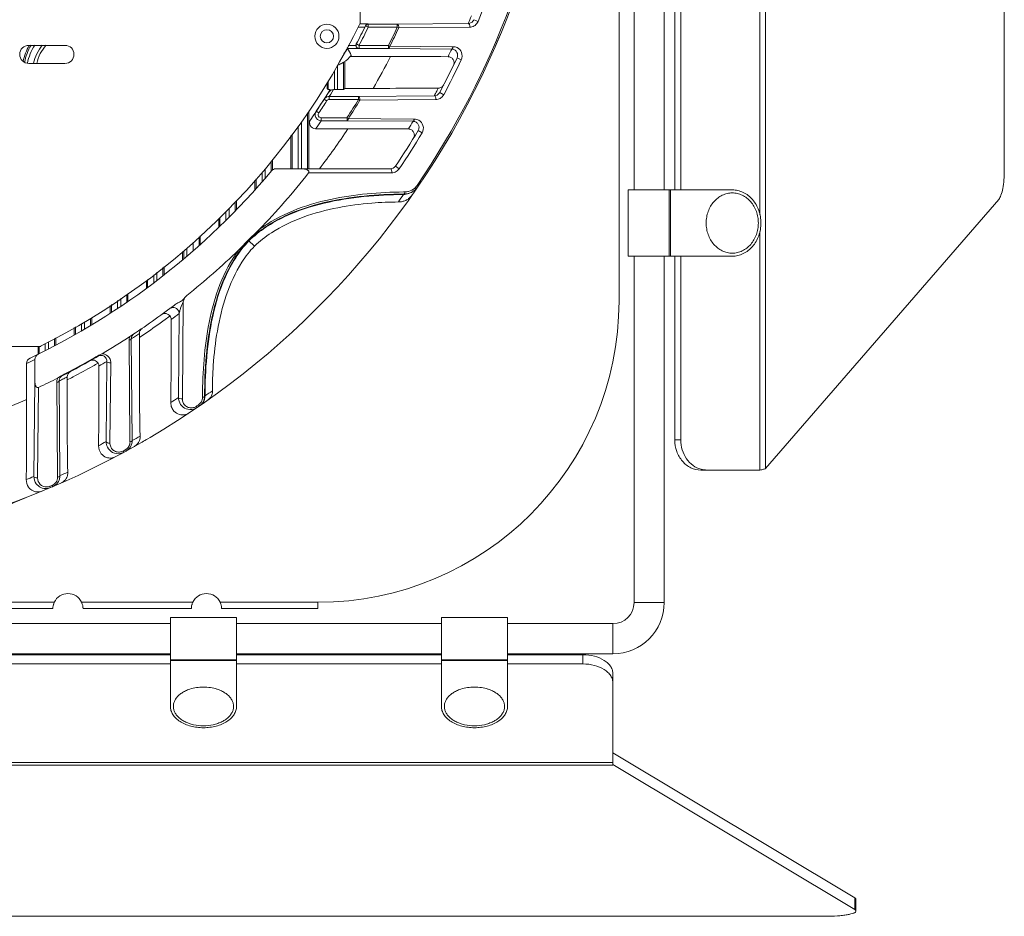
# Model space of a CAD drawing. Header units: millimetres. Extents: x 29170 to 33192, y 579 to 3108.
# Tile 5 of 256: x 29432 to 29596, y 579 to 728. Entities that reach past the tile are written whole.
import ezdxf

# ---------------------------------------------------------------- set-up
doc = ezdxf.new("R2010")
doc.units = ezdxf.units.MM
doc.layers.add('细实线', color=7, linetype='Continuous', lineweight=13)

msp = doc.modelspace()

# ---------------------------------------------------------------- linework, layer by layer
at = {"layer": '细实线'}
for p, q in [((29595.896, 702.688), (29595.896, 855.238)), ((29488.918, 727.117), (29488.918, 830.809)), ((29541.181, 769.463), (29541.181, 699.463)), ((29542.181, 769.463), (29542.181, 699.463)), ((29539.418, 699.463), (29539.418, 761.963)), ((29531.918, 681.013), (29531.918, 753.113)), ((29555.32, 695.351), (29555.32, 749.963)), ((29556.252, 653.21), (29556.252, 749.963)), ((29534.418, 699.463), (29534.418, 742.266)), ((29507.814, 727.719), (29508.522, 727.429)), ((29489.732, 726.506), (29488.588, 726.506)), ((29490.289, 727.006), (29488.858, 727.006)), ((29489.823, 726.691), (29490.272, 726.471)), ((29490.272, 726.971), (29490.289, 727.006)), ((29490.272, 726.971), (29495.102, 726.971)), ((29490.272, 726.471), (29490.272, 726.971)), ((29490.272, 726.471), (29495.105, 726.471)), ((29495.101, 726.971), (29495.101, 726.471)), ((29495.101, 726.471), (29495.341, 726.359)), ((29495.102, 726.971), (29506.885, 727.088)), ((29495.342, 726.36), (29507.129, 726.485)), ((29433.918, 723.463), (29439.918, 723.463)), ((29486.867, 722.919), (29488.725, 722.919)), ((29486.919, 723.419), (29488.23, 723.419)), ((29488.744, 723.454), (29488.301, 723.686)), ((29493.604, 723.454), (29488.744, 723.454)), ((29488.744, 722.954), (29488.744, 723.454)), ((29493.64, 722.954), (29488.744, 722.954)), ((29493.876, 723.335), (29493.64, 723.454)), ((29493.64, 723.454), (29493.64, 722.954)), ((29504.138, 722.85), (29493.64, 722.954)), ((29504.141, 723.242), (29493.877, 723.336)), ((29504.379, 723.24), (29504.141, 723.242)), ((29493.98, 721.601), (29487.277, 721.601)), ((29505.031, 721.4), (29505.723, 721.074)), ((29439.918, 720.463), (29433.918, 720.463)), ((29485.185, 716.106), (29485.185, 720.17)), ((29486.185, 716.123), (29486.185, 720.648)), ((29486.386, 716.324), (29486.386, 720.794)), ((29484.651, 719.223), (29484.651, 716.106)), ((29483.45, 717.284), (29483.45, 716.324)), ((29483.651, 716.123), (29483.45, 716.324)), ((29483.651, 717.593), (29483.651, 716.123)), ((29484.517, 716.106), (29484.293, 715.752)), ((29485.185, 716.106), (29484.651, 716.106)), ((29486.386, 716.324), (29486.185, 716.123)), ((29491.08, 716.324), (29486.386, 716.324)), ((29482.954, 714.513), (29481.637, 712.513)), ((29482.954, 714.513), (29483.374, 714.242)), ((29484.055, 715.377), (29483.795, 714.971)), ((29483.795, 714.971), (29488.66, 714.971)), ((29483.795, 714.971), (29483.795, 714.471)), ((29483.795, 714.471), (29488.682, 714.471)), ((29484.277, 715.725), (29484.055, 715.377)), ((29484.293, 715.752), (29484.277, 715.725)), ((29488.66, 714.971), (29501.252, 715.09)), ((29488.66, 714.971), (29488.66, 714.471)), ((29488.66, 714.471), (29488.886, 714.333)), ((29502.14, 715.629), (29502.816, 715.271)), ((29488.887, 714.335), (29501.485, 714.463)), ((29480.185, 702.963), (29480.185, 712.269)), ((29480.386, 712.578), (29480.386, 702.963)), ((29481.637, 712.513), (29482.052, 712.233)), ((29486.716, 711.454), (29482.466, 711.454)), ((29482.466, 710.954), (29482.466, 711.454)), ((29486.982, 711.31), (29486.759, 711.454)), ((29486.759, 711.454), (29486.759, 710.954)), ((29497.724, 711.219), (29486.982, 711.311)), ((29497.949, 711.217), (29497.724, 711.219)), ((29478.651, 710.024), (29478.651, 702.963)), ((29479.185, 702.963), (29479.185, 710.733)), ((29481.542, 709.601), (29486.908, 709.601)), ((29486.76, 710.954), (29482.466, 710.954)), ((29497.721, 710.852), (29486.76, 710.954)), ((29477.45, 708.471), (29477.45, 702.963)), ((29477.651, 702.963), (29477.651, 708.731)), ((29498.562, 709.311), (29499.218, 708.916)), ((29474.185, 704.252), (29474.185, 702.604)), ((29474.386, 704.511), (29474.386, 702.784)), ((29494.792, 703.403), (29495.426, 702.975)), ((29472.651, 702.383), (29472.651, 700.802)), ((29473.185, 701.42), (29473.185, 702.968)), ((29474.956, 702.963), (29493.963, 702.963)), ((29480.379, 702.299), (29494.181, 702.312)), ((29471.45, 701.067), (29471.45, 699.445)), ((29471.651, 699.669), (29471.651, 701.287)), ((29498.383, 700.21), (29498.578, 700.077)), ((29496.11, 698.7), (29496.162, 698.78)), ((29496.155, 699.124), (29496.37, 699.127)), ((29533.418, 699.463), (29550.725, 699.463)), ((29533.418, 699.463), (29533.418, 688.463)), ((29540.235, 699.463), (29540.235, 688.463)), ((29540.459, 699.463), (29540.459, 688.463)), ((29468.185, 697.491), (29468.185, 695.954)), ((29468.386, 696.161), (29468.386, 697.711)), ((29556.252, 653.21), (29594.972, 697.897)), ((29465.651, 693.427), (29465.651, 694.897)), ((29466.651, 694.406), (29466.651, 695.827)), ((29467.185, 696.396), (29467.185, 694.939)), ((29465.45, 694.71), (29465.45, 693.234)), ((29462.185, 691.672), (29462.185, 690.269)), ((29462.386, 690.386), (29462.386, 691.859)), ((29555.32, 652.963), (29555.32, 692.574)), ((29461.185, 690.741), (29461.185, 689.323)), ((29471.374, 690.13), (29470.414, 691.089)), ((29459.45, 689.165), (29459.45, 687.837)), ((29459.659, 688.014), (29459.659, 689.33)), ((29460.159, 689.787), (29460.159, 688.678)), ((29460.159, 688.678), (29460.159, 688.438)), ((29550.725, 688.463), (29533.418, 688.463)), ((29534.418, 630.963), (29534.418, 688.463)), ((29539.418, 630.963), (29539.418, 688.463)), ((29541.181, 688.463), (29541.181, 657.963)), ((29542.181, 688.463), (29542.181, 657.963)), ((29456.386, 685.35), (29456.386, 686.747)), ((29454.651, 685.378), (29454.651, 684.013)), ((29455.185, 684.419), (29455.185, 685.8)), ((29456.185, 685.192), (29456.185, 686.589)), ((29453.45, 684.43), (29453.45, 683.118)), ((29453.651, 684.589), (29453.651, 683.266)), ((29450.185, 680.799), (29450.185, 682.103)), ((29450.386, 681.002), (29450.386, 682.236)), ((29447.45, 680.285), (29447.45, 678.98)), ((29447.651, 680.418), (29447.651, 679.11)), ((29448.651, 681.083), (29448.651, 679.765)), ((29449.185, 680.174), (29449.185, 681.438)), ((29459.412, 664.795), (29459.569, 680.894)), ((29458.764, 665.015), (29458.887, 678.94)), ((29442.651, 677.266), (29442.651, 676.04)), ((29443.185, 676.353), (29443.185, 677.561)), ((29444.185, 676.946), (29444.185, 678.115)), ((29444.386, 677.067), (29444.386, 678.249)), ((29441.45, 676.602), (29441.45, 675.353)), ((29441.651, 676.713), (29441.651, 675.467)), ((29452.28, 674.985), (29452.28, 675.639)), ((29436.651, 673.948), (29436.651, 672.785)), ((29437.185, 673.057), (29437.185, 674.243)), ((29438.185, 673.575), (29438.185, 674.796)), ((29438.386, 673.681), (29438.386, 674.907)), ((29450.574, 674.518), (29450.716, 657.858)), ((29450.93, 674.74), (29451.089, 657.862)), ((29451.641, 675.21), (29451.619, 675.196)), ((29330.062, 673.463), (29435.774, 673.463)), ((29435.45, 673.463), (29435.45, 672.185)), ((29435.651, 673.463), (29435.651, 672.284)), ((29435.774, 673.463), (29435.918, 673.463)), ((29435.918, 673.542), (29435.918, 673.463)), ((29433.557, 670.642), (29433.557, 664.679)), ((29434.918, 671.301), (29434.918, 667.652)), ((29445.409, 671.861), (29445.367, 671.933)), ((29446.763, 657.684), (29446.889, 670.983)), ((29447.387, 657.45), (29447.524, 670.755)), ((29434.761, 651.9), (29434.918, 667.652)), ((29438.55, 667.485), (29438.692, 652.035)), ((29438.87, 668.314), (29438.753, 668.245)), ((29439.119, 668.493), (29438.87, 668.314)), ((29438.932, 667.723), (29439.087, 652.039)), ((29439.467, 668.608), (29439.429, 668.683)), ((29440.28, 667.912), (29440.28, 668.417)), ((29435.362, 651.655), (29435.523, 666.674)), ((29462.237, 663.6), (29462.104, 663.794)), ((29462.751, 665.226), (29462.749, 665.009)), ((29463.177, 665.273), (29463.097, 665.22)), ((29461.805, 663.437), (29461.734, 663.541)), ((29461.867, 663.347), (29461.805, 663.437)), ((29461.867, 663.347), (29462.237, 663.6)), ((29450.716, 657.858), (29450.718, 657.631)), ((29541.181, 657.963), (29542.181, 657.963)), ((29449.693, 655.913), (29449.581, 656.12)), ((29449.693, 655.913), (29450.056, 656.111)), ((29450.056, 656.111), (29449.944, 656.318)), ((29545.511, 652.963), (29546.511, 652.963)), ((29546.511, 652.963), (29555.32, 652.963)), ((29438.692, 652.035), (29438.694, 651.796)), ((29437.519, 650.049), (29437.427, 650.265)), ((29437.519, 650.049), (29437.882, 650.204)), ((29437.882, 650.204), (29437.79, 650.42)), ((29438.149, 631.013), (29419.687, 631.013)), ((29437.918, 629.963), (29419.918, 629.963)), ((29437.918, 629.97), (29437.918, 629.966)), ((29437.918, 629.966), (29437.918, 629.97)), ((29437.918, 629.966), (29437.918, 629.963)), ((29461.149, 631.013), (29442.687, 631.013)), ((29442.918, 629.993), (29442.918, 629.963)), ((29442.918, 629.963), (29442.918, 629.966)), ((29460.918, 629.963), (29442.918, 629.963)), ((29460.918, 629.97), (29460.918, 629.966)), ((29460.918, 629.966), (29460.918, 629.97)), ((29460.918, 629.966), (29460.918, 629.963)), ((29481.918, 631.013), (29465.687, 631.013)), ((29465.918, 629.993), (29465.918, 629.963)), ((29465.918, 629.963), (29465.918, 629.966)), ((29481.918, 629.963), (29465.918, 629.963)), ((29481.918, 629.963), (29481.918, 631.013)), ((29534.418, 630.963), (29539.418, 630.963)), ((29457.418, 628.463), (29468.418, 628.463)), ((29457.418, 613.727), (29457.418, 628.463)), ((29468.418, 628.463), (29468.418, 613.727)), ((29502.418, 628.463), (29513.418, 628.463)), ((29502.418, 613.727), (29502.418, 628.463)), ((29513.418, 628.463), (29513.418, 613.727)), ((29419.615, 627.463), (29457.418, 627.463)), ((29468.418, 627.463), (29502.418, 627.463)), ((29513.418, 627.463), (29530.918, 627.463)), ((29530.918, 627.463), (29530.918, 622.463)), ((29399.918, 622.463), (29457.418, 622.463)), ((29457.418, 622.308), (29399.918, 622.308)), ((29457.418, 621.463), (29468.418, 621.463)), ((29457.418, 621.347), (29468.418, 621.347)), ((29468.418, 622.463), (29502.418, 622.463)), ((29502.418, 622.308), (29468.418, 622.308)), ((29502.418, 621.463), (29513.418, 621.463)), ((29502.418, 621.347), (29513.418, 621.347)), ((29513.418, 622.463), (29530.918, 622.463)), ((29525.918, 622.308), (29513.418, 622.308)), ((29525.918, 622.308), (29525.918, 620.776)), ((29457.418, 620.776), (29308.418, 620.776)), ((29502.418, 620.776), (29468.418, 620.776)), ((29525.918, 620.776), (29513.418, 620.776)), ((29530.918, 619.094), (29530.918, 617.562)), ((29530.918, 603.971), (29530.918, 617.562)), ((29571.067, 581.964), (29530.918, 606.033)), ((29234.918, 604.408), (29530.918, 604.408)), ((29234.918, 603.971), (29530.918, 603.971)), ((29571.067, 579.995), (29530.918, 604.064)), ((29571.067, 581.964), (29571.067, 579.995)), ((29571.264, 581.723), (29571.264, 579.753)), ((29199.572, 578.885), (29566.264, 578.885))]:
    msp.add_line(p, q, dxfattribs=at)
for radius in [2, 1.1]:
    msp.add_circle((29483.418, 724.963), radius, dxfattribs=at)
for centre, radius, start, end in [((29382.918, 778.963), 140, 214.31294, 355.47232), ((29382.918, 778.963), 139.765, 325.70416, 353.46892), ((29382.918, 778.963), 135.765, 337.69216, 340.31583), ((29382.917, 777.963), 134.001, 337.68729, 338.27186), ((29382.918, 778.963), 118, 296.61106, 333.93616), ((29382.918, 778.963), 119, 332.32164, 333.94344), ((29382.918, 778.963), 119.5, 332.32169, 333.94344), ((29490.272, 726.472), 0.5, 89.98014, 153.94932), ((29490.298, 726.492), 0.515, 91.02241, 153.91625), ((29382.918, 778.963), 123.857, 333.36642, 334.92549), ((29382.918, 778.963), 124.122, 333.37423, 334.92539), ((29507.112, 728.011), 1.526, 270.64536, 299.18107), ((29507.11, 728.014), 1.53, 299.17806, 305.87175), ((29382.918, 778.963), 140, 336.56702, 337.46238), ((29433.918, 721.963), 1.5, 90, 270), ((29441.808, 718.963), 9.012, 150.2394, 168.37921), ((29441.808, 718.963), 8.759, 149.0018, 169.05311), ((29441.808, 718.963), 8.259, 146.75789, 169.29826), ((29441.808, 718.963), 7.25, 141.19089, 167.9542), ((29441.808, 718.963), 6.75, 137.68575, 167.09285), ((29439.918, 721.963), 1.5, 270, 90), ((29483.418, 724.963), 4.009, 314.08395, 329.35093), ((29473.117, 715.084), 15.825, 29.67617, 30.4623), ((29488.743, 723.454), 0.5, 152.32439, 225.90241), ((29382.917, 779.963), 134.001, 334.16897, 334.7727), ((29504.123, 721.869), 0.982, 83.56995, 89.14252), ((29483.393, 724.991), 5.163, 302.73823, 321.85319), ((29405.423, 766.818), 99.432, 329.48144, 332.95141), ((29495.232, -626.704), 1348.306, 89.647392, 90.053202), ((29382.918, 778.963), 135, 332.02183, 334.76149), ((29382.918, 778.963), 135.765, 332.02183, 334.76149), ((29382.918, 778.963), 119, 325.27224, 328.11826), ((29382.918, 777.963), 134, 332.39785, 332.62907), ((29483.796, 713.971), 1.001, 140.06646, 147.20335), ((29483.795, 713.97), 1.002, 109.35103, 117.74764), ((29483.796, 713.964), 1.007, 90.06158, 109.27695), ((29484.506, 715.121), 0.984, 108.6063, 125.31216), ((29382.918, 778.963), 123.857, 326.96063, 328.6265), ((29382.918, 777.963), 134, 332.01744, 332.39785), ((29501.469, 715.992), 1.529, 270.61427, 299.61407), ((29501.477, 715.982), 1.516, 322.83287, 329.67641), ((29501.489, 715.975), 1.502, 329.67655, 332.02), ((29382.918, 778.963), 119.5, 326.05445, 327.2077), ((29382.918, 778.963), 124.122, 326.97221, 328.62203), ((29482.471, 711.954), 1.005, 164.10709, 182.04611), ((29482.473, 711.955), 1.007, 182.14531, 199.54368), ((29482.473, 711.951), 1.007, 150.56998, 164.00988), ((29482.471, 711.957), 1.005, 199.64258, 216.1869), ((29482.461, 711.958), 0.994, 146.06308, 150.56559), ((29482.466, 711.954), 0.5, 146.05471, 231.7441), ((29481.542, 710.601), 1, 145.26846, 269.98613), ((29382.917, 777.964), 120.001, 325.27206, 326.05436), ((29392.108, 772.39), 113.709, 322.36911, 326.48258), ((29488.229, -817.243), 1526.845, 89.672988, 90.049575), ((29382.917, 779.963), 134.001, 328.31385, 328.95229), ((29497.707, 709.875), 0.977, 84.48885, 89.18855), ((29382.918, 778.963), 135, 325.96484, 328.93972), ((29382.918, 778.963), 135.765, 325.96484, 328.93972), ((29493.963, 703.963), 1, 270, 325.96484), ((29382.918, 778.963), 119, 295.48801, 320.08379), ((29382.918, 778.963), 124, 316.02872, 321.81105), ((29474.956, 701.963), 1, 90, 140.08379), ((29494.18, 703.814), 1.502, 270.05663, 300.02274), ((29496.338, 701.595), 2.469, 284.99687, 312.42994), ((29496.31, 701.626), 2.511, 312.44067, 324.3716), ((29496.034, 701.716), 3.025, 312.39329, 321.33624), ((29496.096, 701.771), 3.004, 312.47387, 325.68038), ((29496.333, 701.609), 2.483, 324.37166, 325.69558), ((29496.072, 701.685), 2.975, 321.34177, 325.66802), ((29372.314, 780.513), 148.387, 325.96354, 326.54048), ((29496.048, 701.722), 3.023, 271.1697, 289.21735), ((29496.129, 701.726), 2.946, 270.64645, 275.51818), ((29496.343, 701.586), 2.459, 270.63163, 284.94889), ((29496.128, 701.738), 2.959, 275.51649, 285.01726), ((29496.126, 701.74), 2.961, 285.047, 312.46249), ((29495.364, 700.184), 2.704, 306.57742, 324.97753), ((29496.048, 701.707), 3.008, 289.31704, 307.45273), ((29496.051, 701.698), 3, 307.51771, 312.39606), ((29382.918, 778.963), 124, 308.52596, 313.79613), ((29382.911, 778.978), 124.017, 303.13591, 307.31635), ((29481.918, 681.013), 50, 270, 0), ((29456.557, 677.948), 1, 36.53316, 126.09731), ((29397.891, 758.049), 99.286, 306.21992, 306.79604), ((29383.219, 779.132), 125.556, 306.30413, 307.06132), ((29397.897, 758.041), 99.276, 303.90074, 306.21981), ((29382.581, 778.845), 124.537, 303.67857, 304.03257), ((29453.28, 675.639), 1, 124.24625, 180.00256), ((29397.888, 758.055), 99.293, 303.21555, 303.9006), ((29382.918, 778.963), 124, 300.63273, 303.13702), ((29452.049, 674.53), 1.474, 171.91724, 180.4667), ((29452.054, 674.528), 1.48, 156.02755, 171.87364), ((29382.576, 778.852), 124.545, 303.28672, 303.6667), ((29451.904, 674.754), 0.974, 170.58873, 180.77968), ((29435.918, 671.301), 1, 116.20028, 180.00463), ((29445.908, 671.008), 0.988, 101.87576, 110.83734), ((29445.906, 671.023), 0.974, 64.91024, 101.92958), ((29446.043, 670.793), 1.474, 47.56075, 87.77611), ((29434.557, 670.642), 1, 115.47768, 180.00482), ((29381.918, 778.963), 120, 295.48785, 296.21019), ((29382.911, 778.978), 124.016, 297.13165, 300.26172), ((29382.911, 778.976), 123.931, 297.8313, 299.54287), ((29382.911, 778.976), 123.931, 299.54292, 300.26197), ((29382.912, 778.975), 124.016, 299.54293, 300.26186), ((29444.557, 670.21), 1, 30.08394, 119.54877), ((29395.386, 756.502), 99.316, 299.67621, 300.25176), ((29445.912, 670.998), 0.999, 110.85521, 120.25511), ((29383.278, 779.056), 125.404, 299.7767, 300.48044), ((29382.912, 778.975), 123.93, 297.1318, 297.83126), ((29382.912, 778.975), 124.016, 297.13171, 297.83105), ((29441.28, 668.417), 1, 117.82176, 180.0041), ((29395.39, 756.496), 99.309, 297.51567, 299.67611), ((29382.918, 778.963), 124, 295.10223, 296.76158), ((29440.028, 667.499), 1.478, 172.2307, 180.50832), ((29382.52, 778.937), 124.703, 296.89547, 297.30083), ((29439.909, 667.737), 0.978, 170.71343, 180.83383), ((29439.906, 667.737), 0.974, 143.88704, 170.68885), ((29382.525, 778.929), 124.694, 297.30083, 297.59204), ((29395.383, 756.511), 99.325, 296.87324, 297.51557), ((29380.248, 788.285), 148.354, 303.98598, 304.56964), ((29392.908, 755.328), 99.346, 290.8576, 294.15233), ((29380.918, 778.964), 138.001, 303.70367, 304.33991), ((29460.782, 665.001), 2.018, 179.59771, 215.03132), ((29382.918, 778.963), 139.765, 304.32731, 304.51112), ((29461.257, 665.025), 1.494, 304.52638, 306.8905), ((29461.18, 665.293), 1.994, 304.56277, 311.49779), ((29382.918, 778.963), 140, 304.5493, 304.916), ((29461.165, 665.311), 2.018, 311.48825, 316.2119), ((29461.276, 665.015), 1.474, 331.49404, 359.75037), ((29461.174, 665.302), 2.005, 316.2053, 322.75267), ((29461.172, 665.301), 2.006, 322.82313, 341.01333), ((29461.118, 665.234), 1.98, 331.49392, 345.36367), ((29461.119, 665.231), 1.978, 345.42011, 359.66939), ((29461.161, 665.301), 2.016, 341.11392, 359.21534), ((29460.738, 665.003), 2.005, 285.28065, 304.27522), ((29380.918, 778.964), 138.001, 297.89932, 298.49842), ((29449.24, 657.618), 1.479, 344.38669, 0.48336), ((29449.108, 657.851), 1.982, 328.76056, 344.29338), ((29449.105, 657.849), 1.983, 344.37067, 0.37709), ((29384.917, 778.964), 138.001, 298.6528, 299.27231), ((29450.457, 658.515), 1.939, 346.17647, 2.05258), ((29382.918, 778.963), 140, 299.79888, 300.2501), ((29448.737, 657.679), 2.007, 280.35953, 298.42963), ((29448.862, 657.447), 1.509, 280.35802, 298.43656), ((29382.918, 778.963), 139.765, 298.48725, 298.65658), ((29449.236, 657.621), 1.483, 328.75368, 344.29747), ((29450.6, 658.438), 1.772, 299.32676, 308.36008), ((29384.917, 778.964), 138.001, 293.11226, 293.70059), ((29438.432, 652.536), 1.957, 344.58155, 1.93633), ((29546.515, 656.759), 3.796, 255.29234, 269.94045), ((29380.918, 778.964), 138.001, 292.39191, 292.96493), ((29437.211, 651.787), 1.484, 325.69765, 342.76649), ((29437.212, 651.783), 1.482, 342.88144, 0.51244), ((29437.104, 652.028), 1.984, 325.66673, 342.72179), ((29437.099, 652.026), 1.988, 342.82398, 0.38591), ((29438.57, 652.457), 1.794, 293.79959, 309.06656), ((29436.743, 651.868), 1.976, 216.53777, 274.74406), ((29436.739, 651.894), 2.003, 274.79067, 292.91719), ((29382.918, 778.963), 140, 292.90863, 293.28093), ((29382.918, 778.963), 139.765, 292.95491, 293.1165), ((29455.702, 592.677), 60, 111.87505, 142.78798), ((29440.418, 629.963), 2.5, 24.83459, 155.16541), ((29463.418, 629.963), 2.5, 24.83459, 155.16541), ((29440.577, 629.961), 2.659, 178.88652, 179.38706), ((29440.524, 629.962), 2.606, 178.88932, 179.38934), ((29440.463, 629.961), 2.545, 179.35145, 179.7997), ((29440.358, 629.962), 2.44, 179.34766, 179.8092), ((29440.36, 629.964), 2.442, 177.4263, 178.86256), ((29440.327, 629.965), 2.409, 177.42383, 178.87137), ((29440.453, 629.96), 2.535, 176.11554, 177.44081), ((29440.421, 629.963), 2.503, 174.36663, 176.11717), ((29440.419, 629.963), 2.501, 165.67399, 174.35911), ((29440.436, 629.957), 2.519, 162.25082, 165.65132), ((29440.417, 629.964), 2.499, 160.53604, 162.26247), ((29440.414, 629.964), 2.496, 155.16118, 160.52476), ((29440.42, 629.964), 2.497, 17.74654, 24.83376), ((29440.422, 629.963), 2.496, 5.71361, 17.76692), ((29440.413, 629.962), 2.505, 4.04674, 5.71794), ((29440.413, 629.962), 2.505, 2.682, 4.04493), ((29440.434, 629.963), 2.484, 1.30074, 2.68532), ((29440.285, 629.96), 2.633, 0.69859, 1.28758), ((29440.312, 629.961), 2.606, 0.70545, 1.28364), ((29440.872, 629.965), 2.046, 0.03256, 0.78791), ((29463.577, 629.961), 2.659, 178.88652, 179.38706), ((29463.524, 629.962), 2.606, 178.88932, 179.38934), ((29463.463, 629.961), 2.545, 179.35145, 179.7997), ((29463.358, 629.962), 2.44, 179.34766, 179.8092), ((29463.36, 629.964), 2.442, 177.4263, 178.86256), ((29463.327, 629.965), 2.409, 177.42383, 178.87137), ((29463.453, 629.96), 2.535, 176.11554, 177.44081), ((29463.421, 629.963), 2.503, 174.36663, 176.11717), ((29463.419, 629.963), 2.501, 165.67399, 174.35911), ((29463.436, 629.957), 2.519, 162.25082, 165.65132), ((29463.417, 629.964), 2.499, 160.53604, 162.26247), ((29463.414, 629.964), 2.496, 155.16118, 160.52476), ((29463.42, 629.964), 2.497, 17.74654, 24.83376), ((29463.422, 629.963), 2.496, 5.71369, 17.76692), ((29463.413, 629.962), 2.505, 4.04686, 5.71802), ((29463.413, 629.962), 2.505, 2.68208, 4.04505), ((29463.434, 629.963), 2.484, 1.30082, 2.6854), ((29463.285, 629.96), 2.633, 0.69863, 1.28766), ((29463.312, 629.961), 2.606, 0.70549, 1.28372), ((29463.872, 629.965), 2.046, 0.03256, 0.78795), ((29530.918, 630.963), 8.5, 270, 0), ((29530.918, 630.963), 3.5, 270, 0), ((29462.646, 610.492), 6.417, 107.89105, 108.18154), ((29463.191, 610.492), 6.417, 71.81846, 72.10895), ((29507.646, 610.492), 6.417, 107.89105, 108.18154), ((29508.191, 610.492), 6.417, 71.81846, 72.10895)]:
    msp.add_arc(centre, radius, start, end, dxfattribs=at)
for centre, start_param, end_param in [((29484.651, 716.123), -3.1241394, -2.3254361), ((29484.651, 716.123), -1.7048684, -1.5707963), ((29485.185, 716.123), -1.5707963, -0.0174533)]:
    msp.add_ellipse(centre, major_axis=(1, 0), ratio=0.0174551, start_param=start_param, end_param=end_param, dxfattribs=at)
for points, knots in [([(29506.885, 727.088), (29507.065, 727.091), (29507.461, 727.203), (29507.734, 727.524), (29507.814, 727.719)], [0, 0, 0, 0, 0.4607793, 1, 1, 1, 1]), ([(29495.341, 726.359), (29495.357, 726.431), (29495.347, 726.579), (29495.304, 726.795), (29495.191, 726.968), (29495.101, 726.971)], [0, 0, 0, 0, 0.3161166, 0.6123745, 1, 1, 1, 1]), ([(29506.885, 727.088), (29506.974, 727.086), (29507.136, 726.845), (29507.142, 726.624), (29507.129, 726.485)], [0, 0, 0, 0, 0.3909357, 1, 1, 1, 1]), ([(29488.725, 722.919), (29488.689, 722.92), (29488.535, 722.94), (29488.39, 723.036), (29488.323, 723.134)], [0, 0, 0, 0, 0.2357308, 1, 1, 1, 1]), ([(29493.64, 722.954), (29493.668, 722.955), (29493.82, 723.024), (29493.86, 723.208), (29493.876, 723.335)], [0, 0, 0, 0, 0.1793325, 1, 1, 1, 1]), ([(29504.138, 722.85), (29504.166, 722.851), (29504.322, 722.922), (29504.363, 723.11), (29504.379, 723.24)], [0, 0, 0, 0, 0.1800448, 1, 1, 1, 1]), ([(29505.014, 722.3), (29504.938, 722.448), (29504.714, 722.707), (29504.393, 722.826), (29504.233, 722.844)], [0, 0, 0, 0, 0.5090725, 1, 1, 1, 1]), ([(29505.723, 721.074), (29505.894, 721.437), (29505.929, 722.304), (29505.352, 722.923), (29505.026, 723.084)], [0, 0, 0, 0, 0.5244638, 1, 1, 1, 1]), ([(29504.423, 720.128), (29504.5, 720.286), (29504.567, 720.642), (29504.396, 721.139), (29504.024, 721.489), (29503.693, 721.575), (29503.529, 721.576)], [0, 0, 0, 0, 0.2632817, 0.5130347, 0.754956, 1, 1, 1, 1]), ([(29505.031, 721.4), (29505.101, 721.548), (29505.163, 721.864), (29505.08, 722.171), (29505.014, 722.3)], [0, 0, 0, 0, 0.5302482, 1, 1, 1, 1]), ([(29485.185, 720.17), (29485.311, 720.216), (29485.492, 720.29), (29485.719, 720.397), (29485.866, 720.474), (29485.99, 720.538), (29486.086, 720.6), (29486.146, 720.62), (29486.177, 720.653), (29486.185, 720.649)], [0, 0, 0, 0, 0.3608728, 0.5279232, 0.6787687, 0.8083124, 0.9097054, 0.9755415, 1, 1, 1, 1]), ([(29491.08, 716.324), (29492.003, 716.324), (29495.615, 716.326), (29499.227, 716.335), (29501.917, 716.356)], [0, 0, 0, 0, 0.2553025, 1, 1, 1, 1]), ([(29501.917, 716.356), (29502.092, 716.358), (29502.459, 716.458), (29502.722, 716.737), (29502.807, 716.902)], [0, 0, 0, 0, 0.4863041, 1, 1, 1, 1]), ([(29483.678, 715.651), (29483.691, 715.672), (29483.763, 715.775), (29483.855, 715.865), (29483.937, 715.924)], [0, 0, 0, 0, 0.1947413, 1, 1, 1, 1]), ([(29488.886, 714.333), (29488.905, 714.406), (29488.897, 714.561), (29488.858, 714.781), (29488.751, 714.967), (29488.66, 714.971)], [0, 0, 0, 0, 0.3166202, 0.6165138, 1, 1, 1, 1]), ([(29501.252, 715.09), (29501.419, 715.092), (29501.781, 715.187), (29502.05, 715.46), (29502.14, 715.629)], [0, 0, 0, 0, 0.4638115, 1, 1, 1, 1]), ([(29501.252, 715.09), (29501.343, 715.087), (29501.499, 714.829), (29501.502, 714.606), (29501.485, 714.463)], [0, 0, 0, 0, 0.387598, 1, 1, 1, 1]), ([(29486.759, 710.954), (29486.785, 710.955), (29486.926, 711.02), (29486.964, 711.191), (29486.982, 711.31)], [0, 0, 0, 0, 0.1762555, 1, 1, 1, 1]), ([(29497.721, 710.852), (29497.748, 710.853), (29497.893, 710.919), (29497.932, 711.095), (29497.949, 711.217)], [0, 0, 0, 0, 0.1776217, 1, 1, 1, 1]), ([(29497.786, 708.038), (29497.883, 708.195), (29497.987, 708.562), (29497.842, 709.094), (29497.465, 709.479), (29497.117, 709.576), (29496.944, 709.577)], [0, 0, 0, 0, 0.2628432, 0.5117231, 0.7535158, 1, 1, 1, 1]), ([(29498.583, 710.324), (29498.506, 710.467), (29498.28, 710.718), (29497.961, 710.832), (29497.801, 710.847)], [0, 0, 0, 0, 0.5026257, 1, 1, 1, 1]), ([(29498.562, 709.311), (29498.659, 709.471), (29498.755, 709.83), (29498.661, 710.181), (29498.583, 710.324)], [0, 0, 0, 0, 0.5350303, 1, 1, 1, 1]), ([(29499.218, 708.916), (29499.432, 709.271), (29499.547, 710.167), (29498.988, 710.845), (29498.66, 711.029)], [0, 0, 0, 0, 0.5247568, 1, 1, 1, 1]), ([(29480.379, 702.299), (29480.417, 702.348), (29480.47, 702.477), (29480.374, 702.657), (29480.219, 702.767), (29479.99, 702.873), (29479.683, 702.945), (29479.432, 702.963), (29479.306, 702.963)], [0, 0, 0, 0, 0.1237916, 0.2482668, 0.3738109, 0.4990836, 0.7494669, 1, 1, 1, 1]), ([(29493.963, 702.963), (29494.055, 702.963), (29494.206, 702.684), (29494.203, 702.46), (29494.181, 702.312)], [0, 0, 0, 0, 0.3809745, 1, 1, 1, 1]), ([(29594.972, 697.897), (29595.048, 697.984), (29595.189, 698.209), (29595.442, 698.805), (29595.68, 699.788), (29595.856, 701.161), (29595.896, 702.163), (29595.896, 702.688)], [0, 0, 0, 0, 0.0703902, 0.1598841, 0.39245, 0.6811912, 1, 1, 1, 1]), ([(29470.414, 691.089), (29472.151, 692.746), (29476.199, 695.357), (29482.854, 697.512), (29489.54, 698.549), (29493.972, 698.758), (29496.162, 698.78)], [0, 0, 0, 0, 0.2624566, 0.5156046, 0.7605318, 1, 1, 1, 1]), ([(29470.472, 691.031), (29472.201, 692.679), (29476.229, 695.278), (29482.853, 697.428), (29489.512, 698.466), (29493.927, 698.678), (29496.109, 698.7)], [0, 0, 0, 0, 0.262227, 0.5153996, 0.760419, 1, 1, 1, 1]), ([(29472.159, 692.87), (29475.593, 695.437), (29481.795, 697.717), (29490.055, 698.899), (29494.137, 699.098), (29496.155, 699.124)], [0, 0, 0, 0, 0.5126049, 0.7587802, 1, 1, 1, 1]), ([(29496.37, 699.127), (29496.363, 699.08), (29496.339, 698.953), (29496.254, 698.784), (29496.162, 698.78)], [0, 0, 0, 0, 0.3389255, 1, 1, 1, 1]), ([(29546.395, 693.963), (29546.395, 694.289), (29546.451, 694.94), (29546.696, 695.88), (29547.096, 696.748), (29547.635, 697.511), (29548.294, 698.139), (29549.049, 698.608), (29549.87, 698.897), (29550.725, 698.995), (29551.581, 698.897), (29552.402, 698.608), (29553.156, 698.139), (29553.815, 697.511), (29554.355, 696.748), (29554.755, 695.88), (29555, 694.94), (29555.056, 694.289), (29555.056, 693.963)], [0, 0, 0, 0, 0.0668213, 0.1330134, 0.1980295, 0.2614758, 0.3231777, 0.3832232, 0.4419693, 0.5, 0.5580307, 0.6167768, 0.6768223, 0.7385242, 0.8019705, 0.8669866, 0.9331787, 1, 1, 1, 1]), ([(29550.725, 699.463), (29551.037, 699.463), (29551.667, 699.391), (29552.57, 699.072), (29553.4, 698.557), (29554.124, 697.866), (29554.718, 697.027), (29555.307, 695.747), (29555.61, 693.963), (29555.307, 692.178), (29554.718, 690.899), (29554.124, 690.059), (29553.4, 689.368), (29552.57, 688.853), (29551.667, 688.535), (29551.037, 688.463), (29550.725, 688.463)], [0, 0, 0, 0, 0.0580896, 0.116891, 0.176996, 0.2387584, 0.302267, 0.3673471, 0.5, 0.6326529, 0.697733, 0.7612416, 0.823004, 0.883109, 0.9419104, 1, 1, 1, 1]), ([(29474.204, 692.355), (29477.492, 694.497), (29483.207, 696.357), (29490.425, 697.299), (29493.801, 697.458), (29495.279, 697.458)], [0, 0, 0, 0, 0.5378293, 0.7973477, 1, 1, 1, 1]), ([(29496.19, 697.604), (29496.121, 697.581), (29495.825, 697.495), (29495.514, 697.458), (29495.279, 697.458)], [0, 0, 0, 0, 0.2369286, 1, 1, 1, 1]), ([(29496.976, 698.013), (29496.919, 697.971), (29496.675, 697.803), (29496.404, 697.675), (29496.19, 697.604)], [0, 0, 0, 0, 0.2387075, 1, 1, 1, 1]), ([(29546.395, 693.963), (29546.395, 693.636), (29546.451, 692.985), (29546.696, 692.045), (29547.096, 691.177), (29547.635, 690.414), (29548.294, 689.786), (29549.049, 689.318), (29549.87, 689.028), (29550.725, 688.93), (29551.581, 689.028), (29552.402, 689.318), (29553.156, 689.786), (29553.815, 690.414), (29554.355, 691.177), (29554.755, 692.045), (29555, 692.985), (29555.056, 693.636), (29555.056, 693.963)], [0, 0, 0, 0, 0.0668213, 0.1330134, 0.1980295, 0.2614758, 0.3231777, 0.3832232, 0.4419693, 0.5, 0.5580307, 0.6167768, 0.6768223, 0.7385242, 0.8019705, 0.8669866, 0.9331787, 1, 1, 1, 1]), ([(29470.353, 691.149), (29470.651, 691.439), (29471.256, 692.01), (29471.871, 692.571), (29472.159, 692.87)], [0, 0, 0, 0, 0.4999992, 1, 1, 1, 1]), ([(29470.414, 691.089), (29468.757, 689.349), (29466.219, 685.242), (29464.212, 678.548), (29463.273, 671.849), (29463.104, 667.413), (29463.097, 665.22)], [0, 0, 0, 0, 0.262561, 0.515416, 0.760296, 1, 1, 1, 1]), ([(29463.177, 665.274), (29463.184, 667.458), (29463.357, 671.875), (29464.296, 678.547), (29466.297, 685.212), (29468.825, 689.299), (29470.472, 691.031)], [0, 0, 0, 0, 0.2397498, 0.4847198, 0.7376141, 1, 1, 1, 1]), ([(29468.738, 689.459), (29469.019, 689.728), (29469.546, 690.304), (29470.081, 690.87), (29470.353, 691.149)], [0, 0, 0, 0, 0.4999999, 1, 1, 1, 1]), ([(29470.421, 691.096), (29470.419, 691.099), (29470.407, 691.091), (29470.394, 691.108), (29470.377, 691.126), (29470.361, 691.141), (29470.353, 691.149)], [0, 0, 0, 0, 0.1064255, 0.2977026, 0.5969044, 1, 1, 1, 1]), ([(29468.738, 689.459), (29466.167, 685.996), (29464.012, 679.689), (29462.927, 671.37), (29462.764, 667.258), (29462.751, 665.226)], [0, 0, 0, 0, 0.512401, 0.7585753, 1, 1, 1, 1]), ([(29469.297, 687.465), (29468.195, 685.753), (29466.511, 682.002), (29465.119, 676.157), (29464.529, 670.835), (29464.403, 667.515), (29464.425, 666.125)], [0, 0, 0, 0, 0.2758657, 0.5504048, 0.8115999, 1, 1, 1, 1]), ([(29458.092, 680.348), (29458.267, 680.481), (29458.648, 680.705), (29459.141, 680.95), (29459.497, 681.214), (29459.788, 681.544), (29459.982, 681.817), (29460.154, 681.954)], [0, 0, 0, 0, 0.2500379, 0.5001949, 0.625242, 0.7502829, 1, 1, 1, 1]), ([(29460.154, 681.954), (29459.991, 681.824), (29459.73, 681.486), (29459.618, 681.089), (29459.569, 680.894)], [0, 0, 0, 0, 0.5098095, 1, 1, 1, 1]), ([(29458.887, 678.94), (29458.891, 679.079), (29458.976, 679.38), (29459.186, 680.036), (29459.399, 680.549), (29459.569, 680.894)], [0, 0, 0, 0, 0.201502, 0.4448371, 1, 1, 1, 1]), ([(29458.887, 678.94), (29458.887, 679.122), (29458.782, 679.494), (29458.358, 679.88), (29457.794, 679.989), (29457.433, 679.849), (29457.288, 679.74)], [0, 0, 0, 0, 0.2500747, 0.5000367, 0.7499734, 1, 1, 1, 1]), ([(29457.494, 664.158), (29457.509, 665.201), (29457.55, 669.798), (29457.556, 674.395), (29457.556, 677.948)], [0, 0, 0, 0, 0.2269385, 1, 1, 1, 1]), ([(29451.371, 675.57), (29451.311, 675.53), (29451.105, 675.36), (29450.975, 675.104), (29450.943, 674.913)], [0, 0, 0, 0, 0.2707115, 1, 1, 1, 1]), ([(29450.93, 674.74), (29450.929, 674.715), (29450.864, 674.573), (29450.693, 674.535), (29450.574, 674.518)], [0, 0, 0, 0, 0.1763088, 1, 1, 1, 1]), ([(29452.28, 674.985), (29452.28, 671.918), (29452.283, 667.453), (29452.325, 661.987), (29452.359, 659.587), (29452.394, 658.585)], [0, 0, 0, 0, 0.5610942, 0.8165337, 1, 1, 1, 1]), ([(29446.1, 672.267), (29445.985, 672.198), (29445.727, 672.113), (29445.483, 672.001), (29445.367, 671.933)], [0, 0, 0, 0, 0.5000011, 1, 1, 1, 1]), ([(29446.812, 671.385), (29446.744, 671.55), (29446.585, 671.754), (29446.376, 671.877), (29446.319, 671.904)], [0, 0, 0, 0, 0.7385891, 1, 1, 1, 1]), ([(29446.889, 670.983), (29446.892, 670.892), (29447.156, 670.739), (29447.38, 670.737), (29447.524, 670.755)], [0, 0, 0, 0, 0.3860816, 1, 1, 1, 1]), ([(29447.524, 670.755), (29447.527, 670.966), (29447.442, 671.39), (29447.191, 671.742), (29447.038, 671.882)], [0, 0, 0, 0, 0.5037654, 1, 1, 1, 1]), ([(29445.491, 657.002), (29445.507, 657.982), (29445.55, 662.384), (29445.556, 666.787), (29445.557, 670.21)], [0, 0, 0, 0, 0.2224913, 1, 1, 1, 1]), ([(29434.918, 667.652), (29434.918, 667.542), (29434.935, 667.322), (29435.005, 667.053), (29435.103, 666.855), (29435.206, 666.724), (29435.354, 666.634), (29435.473, 666.651), (29435.523, 666.674)], [0, 0, 0, 0, 0.2500102, 0.499839, 0.6249466, 0.7500191, 0.8750759, 1, 1, 1, 1]), ([(29438.932, 667.723), (29438.931, 667.694), (29438.862, 667.542), (29438.678, 667.502), (29438.55, 667.485)], [0, 0, 0, 0, 0.1793726, 1, 1, 1, 1]), ([(29440.388, 652.602), (29440.357, 653.549), (29440.323, 655.794), (29440.284, 660.898), (29440.28, 665.054), (29440.28, 667.912)], [0, 0, 0, 0, 0.185682, 0.4399702, 1, 1, 1, 1]), ([(29464.425, 666.125), (29464.427, 666.049), (29464.415, 665.766), (29464.339, 665.487), (29464.252, 665.3)], [0, 0, 0, 0, 0.270222, 1, 1, 1, 1]), ([(29433.488, 651.368), (29433.524, 653.454), (29433.549, 657.891), (29433.557, 662.328), (29433.557, 664.679)], [0, 0, 0, 0, 0.470092, 1, 1, 1, 1]), ([(29460.455, 662.395), (29460.253, 662.261), (29459.747, 662.06), (29458.832, 662.116), (29458.058, 662.615), (29457.59, 663.362), (29457.49, 663.879), (29457.494, 664.158)], [0, 0, 0, 0, 0.1742366, 0.377802, 0.6350504, 0.7996795, 1, 1, 1, 1]), ([(29458.764, 665.015), (29458.767, 664.923), (29459.041, 664.776), (29459.266, 664.776), (29459.412, 664.795)], [0, 0, 0, 0, 0.3839743, 1, 1, 1, 1]), ([(29461.266, 663.069), (29460.873, 662.962), (29460.018, 663), (29459.353, 663.526), (29459.13, 663.843)], [0, 0, 0, 0, 0.5123866, 1, 1, 1, 1]), ([(29461.283, 663.332), (29461.048, 663.268), (29460.556, 663.259), (29459.922, 663.58), (29459.504, 664.126), (29459.41, 664.573), (29459.412, 664.795)], [0, 0, 0, 0, 0.2671662, 0.5156644, 0.7556563, 1, 1, 1, 1]), ([(29463.097, 665.22), (29463.096, 665.195), (29463.03, 665.059), (29462.865, 665.025), (29462.749, 665.009)], [0, 0, 0, 0, 0.1745773, 1, 1, 1, 1]), ([(29464.252, 665.3), (29464.217, 665.226), (29464.069, 664.956), (29463.85, 664.726), (29463.666, 664.596)], [0, 0, 0, 0, 0.2673725, 1, 1, 1, 1]), ([(29446.763, 657.684), (29446.766, 657.593), (29447.022, 657.437), (29447.245, 657.434), (29447.387, 657.45)], [0, 0, 0, 0, 0.3879781, 1, 1, 1, 1]), ([(29449.134, 655.963), (29448.905, 655.921), (29448.437, 655.947), (29447.849, 656.284), (29447.469, 656.816), (29447.385, 657.24), (29447.387, 657.45)], [0, 0, 0, 0, 0.2678326, 0.5176752, 0.7578491, 1, 1, 1, 1]), ([(29451.089, 657.862), (29451.088, 657.835), (29451.021, 657.687), (29450.842, 657.648), (29450.718, 657.631)], [0, 0, 0, 0, 0.1782441, 1, 1, 1, 1]), ([(29452.339, 658.052), (29452.313, 657.944), (29452.184, 657.564), (29451.927, 657.229), (29451.7, 657.049)], [0, 0, 0, 0, 0.2765894, 1, 1, 1, 1]), ([(29545.511, 652.963), (29544.945, 652.963), (29543.772, 653.238), (29542.336, 654.376), (29541.397, 656.032), (29541.181, 657.316), (29541.181, 657.963)], [0, 0, 0, 0, 0.2332163, 0.4765999, 0.7336734, 1, 1, 1, 1]), ([(29542.181, 657.963), (29542.181, 657.406), (29542.341, 656.3), (29543.042, 654.815), (29544.135, 653.668), (29545.072, 653.213), (29545.551, 653.087)], [0, 0, 0, 0, 0.2635232, 0.5201141, 0.7654803, 1, 1, 1, 1]), ([(29448.281, 655.158), (29448.072, 655.047), (29447.566, 654.899), (29446.693, 655.025), (29445.772, 655.687), (29445.484, 656.533), (29445.491, 657.002)], [0, 0, 0, 0, 0.1789597, 0.386505, 0.6454314, 1, 1, 1, 1]), ([(29449.098, 655.704), (29448.681, 655.628), (29447.792, 655.756), (29447.17, 656.39), (29446.985, 656.749)], [0, 0, 0, 0, 0.512432, 1, 1, 1, 1]), ([(29555.32, 652.963), (29555.517, 652.998), (29555.785, 653.05), (29556.094, 653.138), (29556.209, 653.184), (29556.252, 653.21)], [0, 0, 0, 0, 0.6200584, 0.8435108, 1, 1, 1, 1]), ([(29436.107, 649.46), (29435.894, 649.373), (29435.394, 649.274), (29434.567, 649.457), (29433.732, 650.131), (29433.48, 650.928), (29433.488, 651.368)], [0, 0, 0, 0, 0.1823843, 0.3924534, 0.6514414, 1, 1, 1, 1]), ([(29434.761, 651.9), (29434.764, 651.811), (29435.003, 651.649), (29435.224, 651.642), (29435.362, 651.655)], [0, 0, 0, 0, 0.3912118, 1, 1, 1, 1]), ([(29436.967, 650.152), (29436.553, 650.118), (29435.682, 650.426), (29435.358, 651.269), (29435.362, 651.655)], [0, 0, 0, 0, 0.5177771, 1, 1, 1, 1]), ([(29439.087, 652.039), (29439.087, 652.01), (29439.016, 651.853), (29438.825, 651.812), (29438.694, 651.796)], [0, 0, 0, 0, 0.1803518, 1, 1, 1, 1]), ([(29440.319, 652.015), (29440.29, 651.914), (29440.159, 651.554), (29439.915, 651.238), (29439.701, 651.064)], [0, 0, 0, 0, 0.2760941, 1, 1, 1, 1]), ([(29525.918, 622.308), (29526.561, 622.308), (29527.797, 622.158), (29529.206, 621.585), (29530.077, 620.915), (29530.552, 620.356), (29530.849, 619.742), (29530.918, 619.306), (29530.918, 619.094)], [0, 0, 0, 0, 0.2964061, 0.5676781, 0.6890446, 0.800089, 0.9025269, 1, 1, 1, 1]), ([(29530.918, 617.562), (29530.918, 617.774), (29530.849, 618.21), (29530.552, 618.824), (29530.077, 619.383), (29529.206, 620.053), (29527.797, 620.626), (29526.561, 620.776), (29525.918, 620.776)], [0, 0, 0, 0, 0.0974731, 0.199911, 0.3109554, 0.4323219, 0.7035939, 1, 1, 1, 1]), ([(29460.643, 616.589), (29460.402, 616.51), (29459.941, 616.328), (29459.314, 615.976), (29458.784, 615.562), (29458.367, 615.094), (29458.075, 614.585), (29457.919, 614.048), (29457.907, 613.499), (29458.039, 612.958), (29458.309, 612.443), (29458.706, 611.968), (29459.218, 611.544), (29459.83, 611.181), (29460.525, 610.888), (29461.552, 610.599), (29462.369, 610.513), (29462.918, 610.513)], [0, 0, 0, 0, 0.0710409, 0.1380033, 0.2004265, 0.258303, 0.3121857, 0.3632436, 0.413174, 0.4639117, 0.5172197, 0.5743675, 0.6360107, 0.7022292, 0.7726308, 0.8464637, 1, 1, 1, 1]), ([(29462.918, 616.941), (29462.533, 616.941), (29461.773, 616.885), (29461.029, 616.714), (29460.674, 616.599)], [0, 0, 0, 0, 0.5078962, 1, 1, 1, 1]), ([(29462.918, 616.941), (29463.304, 616.941), (29464.063, 616.885), (29464.807, 616.714), (29465.162, 616.599)], [0, 0, 0, 0, 0.5078962, 1, 1, 1, 1]), ([(29465.193, 616.589), (29465.434, 616.51), (29465.895, 616.328), (29466.522, 615.976), (29467.052, 615.562), (29467.469, 615.094), (29467.761, 614.585), (29467.917, 614.048), (29467.929, 613.499), (29467.797, 612.958), (29467.527, 612.443), (29467.13, 611.968), (29466.619, 611.544), (29466.007, 611.181), (29465.311, 610.888), (29464.284, 610.599), (29463.467, 610.513), (29462.918, 610.513)], [0, 0, 0, 0, 0.0710409, 0.1380033, 0.2004265, 0.258303, 0.3121857, 0.3632436, 0.413174, 0.4639117, 0.5172197, 0.5743675, 0.6360107, 0.7022292, 0.7726308, 0.8464637, 1, 1, 1, 1]), ([(29505.643, 616.589), (29505.402, 616.51), (29504.941, 616.328), (29504.314, 615.976), (29503.784, 615.562), (29503.367, 615.094), (29503.075, 614.585), (29502.919, 614.048), (29502.907, 613.499), (29503.039, 612.958), (29503.309, 612.443), (29503.706, 611.968), (29504.218, 611.544), (29504.83, 611.181), (29505.525, 610.888), (29506.552, 610.599), (29507.369, 610.513), (29507.918, 610.513)], [0, 0, 0, 0, 0.0710409, 0.1380033, 0.2004265, 0.258303, 0.3121857, 0.3632436, 0.413174, 0.4639117, 0.5172197, 0.5743675, 0.6360107, 0.7022292, 0.7726308, 0.8464637, 1, 1, 1, 1]), ([(29507.918, 616.941), (29507.533, 616.941), (29506.773, 616.885), (29506.029, 616.714), (29505.674, 616.599)], [0, 0, 0, 0, 0.5078962, 1, 1, 1, 1]), ([(29507.918, 616.941), (29508.304, 616.941), (29509.063, 616.885), (29509.807, 616.714), (29510.162, 616.599)], [0, 0, 0, 0, 0.5078962, 1, 1, 1, 1]), ([(29510.193, 616.589), (29510.434, 616.51), (29510.895, 616.328), (29511.522, 615.976), (29512.052, 615.562), (29512.469, 615.094), (29512.761, 614.585), (29512.917, 614.048), (29512.929, 613.499), (29512.797, 612.958), (29512.527, 612.443), (29512.13, 611.968), (29511.619, 611.544), (29511.007, 611.181), (29510.311, 610.888), (29509.284, 610.599), (29508.467, 610.513), (29507.918, 610.513)], [0, 0, 0, 0, 0.0710409, 0.1380033, 0.2004265, 0.258303, 0.3121857, 0.3632436, 0.413174, 0.4639117, 0.5172197, 0.5743675, 0.6360107, 0.7022292, 0.7726308, 0.8464637, 1, 1, 1, 1]), ([(29468.418, 613.727), (29468.418, 613.495), (29468.343, 613.015), (29468.015, 612.339), (29467.493, 611.724), (29466.801, 611.191), (29465.964, 610.757), (29465.014, 610.434), (29463.986, 610.236), (29462.918, 610.169), (29461.85, 610.236), (29460.822, 610.434), (29459.872, 610.757), (29459.035, 611.191), (29458.343, 611.724), (29457.821, 612.339), (29457.494, 613.015), (29457.418, 613.495), (29457.418, 613.727)], [0, 0, 0, 0, 0.0486671, 0.0998127, 0.1552552, 0.2158516, 0.2815734, 0.3516979, 0.4250137, 0.5, 0.5749863, 0.6483021, 0.7184266, 0.7841484, 0.8447448, 0.9001873, 0.9513329, 1, 1, 1, 1]), ([(29513.418, 613.727), (29513.418, 613.495), (29513.343, 613.015), (29513.015, 612.339), (29512.493, 611.724), (29511.801, 611.191), (29510.964, 610.757), (29510.014, 610.434), (29508.986, 610.236), (29507.918, 610.169), (29506.85, 610.236), (29505.822, 610.434), (29504.872, 610.757), (29504.035, 611.191), (29503.343, 611.724), (29502.821, 612.339), (29502.494, 613.015), (29502.418, 613.495), (29502.418, 613.727)], [0, 0, 0, 0, 0.0486671, 0.0998127, 0.1552552, 0.2158516, 0.2815734, 0.3516979, 0.4250137, 0.5, 0.5749863, 0.6483021, 0.7184266, 0.7841484, 0.8447448, 0.9001873, 0.9513329, 1, 1, 1, 1]), ([(29571.067, 581.964), (29571.097, 581.946), (29571.183, 581.89), (29571.264, 581.794), (29571.264, 581.723)], [0, 0, 0, 0, 0.3284138, 1, 1, 1, 1]), ([(29566.264, 578.885), (29566.902, 578.885), (29567.831, 578.914), (29569.009, 579.021), (29569.758, 579.124), (29570.375, 579.25), (29570.793, 579.375), (29571.04, 579.492), (29571.184, 579.584), (29571.264, 579.688), (29571.264, 579.753)], [0, 0, 0, 0, 0.3686692, 0.5358459, 0.6832232, 0.8056171, 0.8991741, 0.9345578, 0.9624974, 1, 1, 1, 1]), ([(29571.264, 579.753), (29571.264, 579.774), (29571.24, 579.881), (29571.141, 579.95), (29571.067, 579.995)], [0, 0, 0, 0, 0.1944866, 1, 1, 1, 1])]:
    msp.add_open_spline(points, degree=3, knots=knots, dxfattribs=at)
for points in [[(29508.007, 726.775), (29508.231, 726.937), (29508.417, 727.172), (29508.522, 727.429)], [(29487.453, 721.802), (29487.269, 722.18), (29487.075, 722.554), (29486.867, 722.919)], [(29488.23, 723.419), (29488.228, 723.502), (29488.249, 723.587), (29488.287, 723.66)], [(29488.323, 723.134), (29488.267, 723.217), (29488.232, 723.319), (29488.23, 723.419)], [(29488.396, 723.095), (29488.485, 723.008), (29488.618, 722.954), (29488.744, 722.954)], [(29505.026, 723.084), (29504.827, 723.183), (29504.6, 723.238), (29504.379, 723.24)], [(29484.192, 716.053), (29484.296, 716.088), (29484.407, 716.106), (29484.517, 716.106)], [(29483.028, 714.613), (29483.111, 714.712), (29483.215, 714.796), (29483.329, 714.856)], [(29483.374, 714.242), (29483.461, 714.376), (29483.635, 714.471), (29483.795, 714.471)], [(29502.224, 714.663), (29502.402, 714.764), (29502.562, 714.904), (29502.685, 715.066)], [(29482.059, 711.041), (29481.903, 711.111), (29481.761, 711.225), (29481.66, 711.363)], [(29482.466, 711.454), (29482.357, 711.454), (29482.242, 711.494), (29482.157, 711.561)], [(29498.66, 711.029), (29498.446, 711.148), (29498.194, 711.215), (29497.949, 711.217)], [(29482.466, 710.954), (29482.327, 710.954), (29482.186, 710.984), (29482.059, 711.041)], [(29494.931, 702.514), (29495.126, 702.627), (29495.3, 702.788), (29495.426, 702.975)], [(29474.204, 692.355), (29473.199, 691.7), (29472.244, 690.957), (29471.374, 690.13)], [(29471.374, 690.13), (29470.599, 689.313), (29469.907, 688.412), (29469.297, 687.465)], [(29457.556, 677.948), (29457.557, 678.157), (29457.485, 678.376), (29457.36, 678.544)], [(29445.557, 670.21), (29445.557, 670.383), (29445.509, 670.561), (29445.422, 670.711)], [(29446.889, 670.983), (29446.891, 671.119), (29446.864, 671.259), (29446.812, 671.385)], [(29438.752, 668.244), (29438.655, 668.078), (29438.59, 667.889), (29438.564, 667.698)], [(29439.429, 668.683), (29439.321, 668.627), (29439.218, 668.562), (29439.119, 668.493)], [(29439.467, 668.608), (29439.331, 668.539), (29439.209, 668.434), (29439.119, 668.311)], [(29462.571, 664.312), (29462.469, 664.125), (29462.324, 663.958), (29462.154, 663.83)], [(29462.858, 664.289), (29462.71, 664.017), (29462.492, 663.776), (29462.237, 663.6)], [(29461.734, 663.541), (29461.597, 663.447), (29461.443, 663.376), (29461.283, 663.332)], [(29446.985, 656.749), (29446.839, 657.034), (29446.761, 657.364), (29446.763, 657.684)], [(29450.504, 656.852), (29450.37, 656.632), (29450.17, 656.441), (29449.944, 656.318)], [(29450.802, 656.823), (29450.624, 656.529), (29450.358, 656.276), (29450.056, 656.111)], [(29435.155, 650.691), (29434.902, 651.031), (29434.758, 651.476), (29434.761, 651.9)], [(29438.437, 650.95), (29438.28, 650.72), (29438.047, 650.529), (29437.79, 650.42)], [(29438.743, 650.909), (29438.533, 650.603), (29438.223, 650.349), (29437.882, 650.204)], [(29437.427, 650.265), (29437.282, 650.204), (29437.124, 650.165), (29436.967, 650.152)]]:
    msp.add_open_spline(points, degree=3, dxfattribs=at)

doc.saveas('drawing.dxf')
